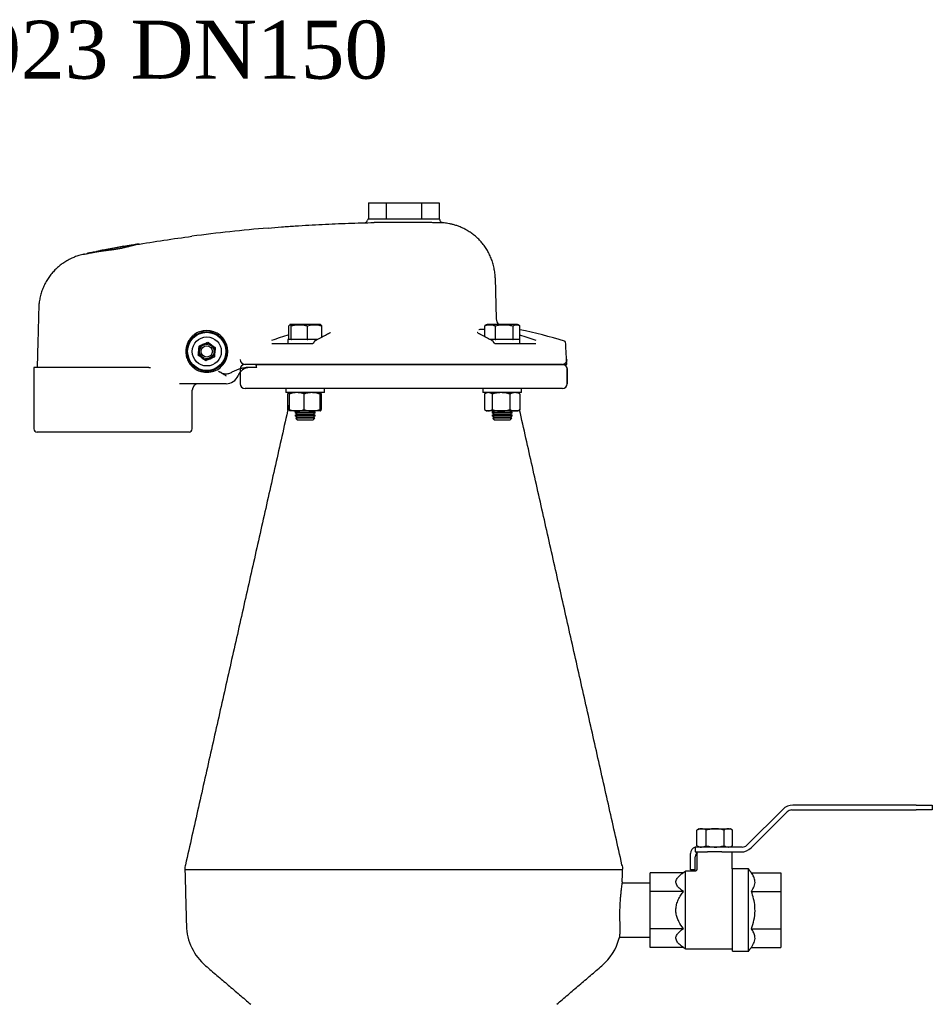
# Model space of a CAD drawing. Extents: x -644 to 6742, y -4733 to 593.
# Tile 36 of 53: x 1884 to 2449, y -1279 to -670. Entities that reach past the tile are written whole.
import ezdxf

# ---------------------------------------------------------------- set-up
doc = ezdxf.new("R2010")
doc.units = 0
doc.header["$LTSCALE"] = 25
doc.layers.get('0').update_dxf_attribs({"linetype": 'CONTINUOUS'})
doc.layers.add('GUF', color=7, linetype='CONTINUOUS')
doc.styles.add('ROMAND', font='georgia.TTF')

msp = doc.modelspace()

# ---------------------------------------------------------------- linework, layer by layer
at = {"color": 7, "linetype": 'CONTINUOUS'}
for p, q in [((2099.64, -783), (2110.61, -783)), ((2099.64, -783), (2099.64, -793)), ((2110.61, -783), (2132.55, -783)), ((2110.61, -783), (2110.61, -793)), ((2132.55, -783), (2143.52, -783)), ((2132.55, -783), (2132.55, -793)), ((2143.52, -783), (2143.52, -793)), ((2121.58, -793), (2099.35, -793)), ((2143.81, -793), (2121.58, -793)), ((2178.12, -829.32), (2178.79, -854.73)), ((2050.47, -867.6), (2050.47, -859.12)), ((2069.21, -858.35), (2051.23, -858.35)), ((2051.81, -867.6), (2051.81, -859.12)), ((2061.94, -867.6), (2061.94, -859.12)), ((2069.95, -858.35), (2069.21, -858.35)), ((2070.72, -866.25), (2070.72, -859.12)), ((2171.65, -865.84), (2171.65, -859.12)), ((2191.93, -858.35), (2173.21, -858.35)), ((2178.27, -867.6), (2178.27, -859.12)), ((2189.19, -867.6), (2189.19, -859.12)), ((2193.48, -867.6), (2193.48, -859.12)), ((2039.84, -870), (2065.26, -870)), ((2051.79, -867.6), (2049.69, -867.6)), ((2051.79, -867.6), (2051.81, -867.6)), ((2051.81, -867.6), (2051.99, -867.6)), ((2061.75, -867.6), (2051.99, -867.6)), ((2061.75, -867.6), (2061.94, -867.6)), ((2061.94, -867.6), (2062.1, -867.6)), ((2068.37, -867.6), (2061.94, -867.6)), ((2178.15, -867.6), (2174.83, -867.6)), ((2177.9, -870), (2203.32, -870)), ((2178.15, -867.6), (2178.27, -867.6)), ((2178.27, -867.6), (2178.47, -867.6)), ((2188.92, -867.6), (2178.47, -867.6)), ((2188.99, -867.6), (2189.19, -867.6)), ((2189.19, -867.6), (2189.27, -867.6)), ((2193.47, -867.6), (2189.19, -867.6)), ((2193.47, -867.6), (2193.48, -867.6)), ((2219.78, -883), (2023.28, -883)), ((2052.06, -883), (2023.28, -883)), ((2030.68, -883), (2222.48, -883)), ((2219.78, -883), (2052.06, -883)), ((1963.66, -885), (1892.58, -885)), ((1963.66, -885), (1964.84, -885)), ((2026.07, -885), (2023.98, -885)), ((1995.02, -895), (1982.8, -895)), ((2011.53, -895), (1995.02, -895)), ((2052.06, -898), (2023.28, -898)), ((2072.54, -900.5), (2048.54, -900.5)), ((2049.58, -901.35), (2049.58, -911.03)), ((2050.61, -901.35), (2050.61, -911.03)), ((2219.78, -898), (2052.06, -898)), ((2059.66, -901.35), (2059.66, -911.03)), ((2069.59, -901.35), (2069.59, -911.03)), ((2070.48, -901.35), (2070.48, -911.03)), ((2182.52, -900.5), (2170.52, -900.5)), ((2171.56, -901.35), (2171.56, -911.03)), ((2176.27, -901.35), (2176.27, -911.03)), ((2194.52, -900.5), (2182.52, -900.5)), ((2187.23, -901.35), (2187.23, -911.03)), ((2193.48, -901.35), (2193.48, -911.03)), ((2055.13, -911.88), (2051.03, -911.88)), ((2060.54, -912.81), (2054.19, -912.81)), ((2060.54, -914.69), (2054.19, -914.69)), ((2064.63, -911.88), (2055.13, -911.88)), ((2060.54, -913.75), (2055.82, -913.75)), ((2066.89, -912.81), (2060.54, -912.81)), ((2065.27, -913.75), (2060.54, -913.75)), ((2066.89, -914.69), (2060.54, -914.69)), ((2070.04, -911.88), (2064.63, -911.88)), ((2173.91, -911.88), (2172.99, -911.88)), ((2181.75, -911.88), (2173.91, -911.88)), ((2188.87, -912.81), (2176.17, -912.81)), ((2188.87, -914.69), (2176.17, -914.69)), ((2187.25, -913.75), (2177.79, -913.75)), ((2190.36, -911.88), (2181.75, -911.88)), ((2192.04, -911.88), (2190.36, -911.88)), ((2060.54, -916.31), (2054.63, -916.31)), ((2060.54, -915.62), (2055.82, -915.62)), ((2060.54, -917.5), (2055.82, -917.5)), ((2065.27, -915.62), (2060.54, -915.62)), ((2066.46, -916.31), (2060.54, -916.31)), ((2065.27, -917.5), (2060.54, -917.5)), ((2188.44, -916.31), (2176.6, -916.31)), ((2187.25, -915.62), (2177.79, -915.62)), ((2187.25, -917.5), (2177.79, -917.5)), ((1988.58, -925), (1894.58, -925)), ((2356.15, -1158.64), (2333.96, -1180.83)), ((2438.79, -1156), (2362.52, -1156)), ((2438.79, -1156), (2448.79, -1156)), ((2448.79, -1156), (2448.79, -1159)), ((2336.67, -1182.36), (2358.86, -1160.17)), ((2361.69, -1159), (2438.79, -1159)), ((2448.79, -1159), (2438.79, -1159)), ((2304.51, -1170.62), (2305.94, -1170.62)), ((2305.94, -1170.62), (2314.34, -1170.62)), ((2314.34, -1170.62), (2322.43, -1170.62)), ((2322.43, -1170.62), (2323.56, -1170.62)), ((2303.04, -1181.15), (2303.04, -1171.47)), ((2308.84, -1181.15), (2308.84, -1171.47)), ((2319.83, -1181.15), (2319.83, -1171.47)), ((2325.02, -1181.15), (2325.02, -1171.47)), ((2302.03, -1182.13), (2302.03, -1185)), ((2331.13, -1182), (2303.03, -1182)), ((2299.03, -1196), (2299.03, -1186)), ((2302.03, -1185), (2309.57, -1185)), ((2302.03, -1196), (2302.03, -1188)), ((2318.49, -1185), (2309.57, -1185)), ((2318.49, -1185), (2330.3, -1185)), ((2257, -1196.15), (1986.06, -1196.15)), ((2274.03, -1209.45), (2274.03, -1197.91)), ((2294.67, -1197.91), (2274.03, -1197.91)), ((2296.03, -1221), (2296.03, -1197)), ((2302.03, -1196), (2299.03, -1196)), ((2325.03, -1221), (2325.03, -1195.5)), ((2335.03, -1221), (2335.03, -1195.5)), ((2336.78, -1197.91), (2355.03, -1197.91)), ((2355.03, -1197.91), (2355.03, -1209.45)), ((2274.03, -1232.55), (2274.03, -1209.45)), ((2294.67, -1209.45), (2274.03, -1209.45)), ((2336.78, -1209.45), (2355.03, -1209.45)), ((2355.03, -1209.45), (2355.03, -1232.55)), ((2296.03, -1245), (2296.03, -1221)), ((2325.03, -1246.5), (2325.03, -1221)), ((2335.03, -1246.5), (2335.03, -1221)), ((2274.03, -1244.09), (2274.03, -1232.55)), ((2294.67, -1232.55), (2274.03, -1232.55)), ((2336.78, -1232.55), (2355.03, -1232.55)), ((2355.03, -1232.55), (2355.03, -1244.09)), ((2294.67, -1244.09), (2274.03, -1244.09)), ((2336.78, -1244.09), (2355.03, -1244.09))]:
    msp.add_line(p, q, dxfattribs=at)
for radius in [12.35, 11.85, 9, 4.5, 3.5]:
    msp.add_circle((1999.58, -875), radius, dxfattribs=at)
for centre, radius, start, end in [((2121.58, -1795), 1000, 94.82156, 97.53597), ((2097.14, -793.3), 2, 271.43051, 349.91647), ((2101.08, -794), 2, 150, 169.84485), ((2142.08, -794), 2, 9.58179, 30), ((2121.58, -1795), 1000.3, 100.21589, 100.73293), ((2121.58, -1795), 1000.3, 99.97598, 100.21589), ((2121.58, -1795), 1000.3, 100.73293, 100.84955), ((2183.79, -854.6), 5, 181.5, 228.6147), ((1999.58, -875), 13, 310.0749, 110.52704), ((2125.76, -1122.33), 268.33, 106.29506, 108.71068), ((2168.45, -864.92), 0.65, 61.44952, 89.30655), ((2121.58, -1204.11), 350, 73.47843, 78.14472), ((2117.36, -1122.48), 268.49, 71.2899, 73.52821), ((1999.58, -875), 5, 114.34359, 174.34359), ((1999.58, -875), 5, 54.34359, 114.34359), ((1999.58, -875), 5, 354.34359, 54.34359), ((2220.85, -869.43), 0.91, 3, 73.47843), ((1999.58, -875), 5, 174.34359, 234.34359), ((1999.58, -875), 5, 294.34359, 354.34359), ((1999.58, -875), 5, 234.34359, 294.34359), ((2023.28, -880), 3, 180, 270), ((2023.28, -886), 3, 90, 180), ((2219.78, -880), 3, 270, 0), ((2219.78, -886), 3, 360, 90), ((2219.83, -886), 3, 0, 90), ((1896.58, -885), 2, 178.5, 180), ((1999.58, -875), 13, 249.47296, 249.91527), ((1999.58, -875), 13, 290.08473, 309.35264), ((2011.53, -887), 8, 270, 337.97569), ((2026.36, -893), 8, 91.8131, 157.97569), ((1994.58, -899), 4, 90, 180), ((2023.28, -895), 3, 180, 270), ((2219.78, -895), 3, 270, 0), ((1894.58, -923), 2, 180, 270), ((1988.58, -923), 2, 270, 0), ((2362.52, -1165), 9, 90, 135), ((2361.69, -1163), 4, 90, 135), ((2303.03, -1186), 4, 104.47751, 180), ((2303.03, -1186), 4, 90, 104.47751), ((2330.3, -1176), 9, 270, 315), ((2331.13, -1178), 4, 270, 315), ((2305.03, -1188), 3, 123.61417, 180), ((2020.95, -1229.66), 34, 181.5, 229.49994), ((2222.11, -1229.66), 34, 310.50006, 344.95524)]:
    msp.add_arc(centre, radius, start, end, dxfattribs=at)
for points, knots in [([(2037.53, -798.54), (2040.34, -798.3), (2043.14, -798.08), (2047.35, -797.76), (2048.75, -797.65), (2051.56, -797.45), (2052.96, -797.36), (2059.96, -796.88), (2065.5, -796.56), (2076.47, -796), (2081.9, -795.77), (2092.65, -795.4), (2097.97, -795.26), (2103.23, -795.17)], [0, 0, 0, 0, 0.125, 0.125, 0.1875, 0.1875, 0.25, 0.25, 0.5, 0.5, 0.75, 0.75, 1, 1, 1, 1]), ([(2111.58, -795.14), (2109.99, -795.16), (2108.48, -795.16), (2105.69, -795.15), (2104.4, -795.15), (2103.23, -795.17)], [0, 0, 0, 0, 0.5, 0.5, 1, 1, 1, 1]), ([(2145.82, -795.35), (2145.79, -795.35), (2145.72, -795.34), (2144.78, -795.33), (2143.17, -795.29), (2140.95, -795.26), (2138.18, -795.21), (2134.94, -795.17), (2131.31, -795.14), (2127.41, -795.12), (2123.35, -795.1), (2119.28, -795.1), (2115.29, -795.12), (2112.82, -795.14), (2111.58, -795.14)], [0, 0, 0, 0, 0.072052, 0.158036, 0.242655, 0.327273, 0.411979, 0.496686, 0.581417, 0.666148, 0.750793, 0.835439, 0.91772, 1, 1, 1, 1]), ([(2145.48, -795.26), (2145.38, -795.23), (2145.13, -795.17), (2144.71, -794.89), (2144.31, -794.43), (2144.07, -793.97), (2144.07, -793.71), (2144.07, -793.67)], [0, 0, 0, 0, 0.13979, 0.348436, 0.651179, 0.959877, 1, 1, 1, 1]), ([(2178.11, -829.32), (2178.11, -829.22), (2178.13, -828.03), (2177.88, -825.76), (2177.34, -822.57), (2176.49, -819.5), (2175.4, -816.57), (2174.08, -813.79), (2172.55, -811.19), (2170.83, -808.78), (2168.96, -806.56), (2166.96, -804.55), (2164.85, -802.75), (2162.67, -801.16), (2160.44, -799.78), (2158.2, -798.62), (2155.98, -797.66), (2153.83, -796.89), (2151.77, -796.3), (2149.85, -795.87), (2148.13, -795.59), (2146.81, -795.42), (2146.07, -795.37), (2145.82, -795.35)], [0, 0, 0, 0, 0.005892, 0.0699394, 0.13287, 0.194729, 0.25554, 0.3153075, 0.3740184, 0.4316421, 0.4881297, 0.5434111, 0.5973925, 0.6499505, 0.7009252, 0.75011, 0.7972378, 0.8419624, 0.8838328, 0.9222632, 0.9565008, 0.985613, 1, 1, 1, 1]), ([(1925.61, -814.08), (1925.6, -814.09), (1925.53, -814.1), (1925.82, -814.04), (1926.5, -813.91), (1927.64, -813.68), (1929.14, -813.39), (1931, -813.02), (1933.14, -812.61), (1935.55, -812.15), (1938.37, -811.62), (1940.43, -811.24), (1941.58, -811.03)], [0, 0, 0, 0, 0.015864, 0.118948, 0.22502, 0.328191, 0.434283, 0.538789, 0.646221, 0.752621, 0.86202, 1, 1, 1, 1]), ([(1938.78, -812.24), (1939.63, -812.13), (1940.47, -812.02), (1942.16, -811.78), (1943.01, -811.65), (1944.27, -811.43), (1944.69, -811.36), (1945.52, -811.2), (1945.93, -811.13), (1947.13, -810.89), (1947.91, -810.72), (1949.04, -810.46), (1949.42, -810.37), (1950.14, -810.2), (1950.49, -810.11), (1951.52, -809.86), (1952.16, -809.69), (1953.07, -809.46), (1953.36, -809.39), (1953.92, -809.25), (1954.19, -809.18), (1954.95, -809), (1955.4, -808.9), (1955.8, -808.84)], [0, 0, 0, 0, 0.125, 0.125, 0.25, 0.25, 0.3125, 0.3125, 0.375, 0.375, 0.5, 0.5, 0.5625, 0.5625, 0.625, 0.625, 0.75, 0.75, 0.8125, 0.8125, 0.875, 0.875, 1, 1, 1, 1]), ([(1941.58, -811.03), (1942.48, -810.87), (1944.3, -810.53), (1946.94, -810.06), (1949.45, -809.62), (1951.71, -809.23), (1953.7, -808.89), (1955.3, -808.62), (1956.53, -808.41), (1957.28, -808.29), (1957.61, -808.23), (1957.55, -808.24), (1957.54, -808.24)], [0, 0, 0, 0, 0.107927, 0.218961, 0.326895, 0.43801, 0.544991, 0.655163, 0.760598, 0.869163, 0.973362, 1, 1, 1, 1]), ([(1923.93, -814.73), (1923.9, -814.73), (1923.69, -814.77), (1923.64, -814.78), (1923.6, -814.79), (1923.59, -814.8), (1923.58, -814.8), (1923.55, -814.8), (1923.51, -814.81), (1923.4, -814.84), (1923.17, -814.88), (1922.39, -815.05), (1920.75, -815.47), (1918.45, -816.21), (1915.71, -817.35), (1913.06, -818.72), (1910.5, -820.36), (1908.23, -822.08), (1906.09, -823.99), (1904.05, -826.15), (1902.17, -828.52), (1900.48, -831.07), (1899.01, -833.79), (1897.77, -836.65), (1896.79, -839.61), (1896.09, -842.66), (1895.66, -845.53), (1895.6, -847.37), (1895.57, -848.17)], [0, 0, 0, 0, 0.005064, 0.041253, 0.045999, 0.048589, 0.050041, 0.050677, 0.051385, 0.053155, 0.057434, 0.065503, 0.101767, 0.159804, 0.211619, 0.281319, 0.340412, 0.395555, 0.453935, 0.513952, 0.575067, 0.636922, 0.699291, 0.762025, 0.825026, 0.888223, 0.951567, 1, 1, 1, 1]), ([(1923.93, -814.73), (1923.75, -814.76), (1923.39, -814.84), (1924.46, -814.62), (1926.27, -814.26), (1927.76, -813.96), (1928.26, -813.86)], [0, 0, 0, 0, 0.27134, 0.557064, 0.851098, 1, 1, 1, 1]), ([(1928.26, -813.86), (1928.86, -813.75), (1929.55, -813.62), (1930.69, -813.42), (1931.09, -813.35), (1931.92, -813.21), (1932.36, -813.14), (1933.71, -812.93), (1934.66, -812.79), (1936.16, -812.59), (1936.67, -812.52), (1937.72, -812.38), (1938.24, -812.31), (1938.78, -812.24)], [0, 0, 0, 0, 0.25, 0.25, 0.375, 0.375, 0.5, 0.5, 0.75, 0.75, 0.875, 0.875, 1, 1, 1, 1]), ([(2050.47, -859.12), (2050.63, -858.86), (2050.95, -858.34), (2051.41, -858.44), (2051.69, -858.92), (2051.81, -859.12)], [0, 0, 0, 0, 0.35992, 0.730738, 1, 1, 1, 1]), ([(2051.81, -859.12), (2052.48, -858.96), (2054.25, -858.55), (2057.23, -858.32), (2059.95, -858.64), (2061.51, -859.02), (2061.94, -859.12)], [0, 0, 0, 0, 0.20045, 0.5311745, 0.8719083, 1, 1, 1, 1]), ([(2061.94, -859.12), (2062.98, -858.86), (2065.1, -858.34), (2068.09, -858.44), (2069.94, -858.92), (2070.72, -859.12)], [0, 0, 0, 0, 0.359919, 0.730739, 1, 1, 1, 1]), ([(2070.72, -859.12), (2070.56, -858.8), (2070.38, -858.45), (2070.21, -858.49), (2070.19, -858.5)], [0, 0, 0, 0, 0.912988, 1, 1, 1, 1]), ([(2171.65, -859.12), (2172.44, -858.86), (2174.04, -858.34), (2176.29, -858.44), (2177.69, -858.92), (2178.27, -859.12)], [0, 0, 0, 0, 0.359919, 0.730738, 1, 1, 1, 1]), ([(2178.27, -859.12), (2179.57, -858.86), (2182.21, -858.34), (2185.92, -858.44), (2188.22, -858.92), (2189.19, -859.12)], [0, 0, 0, 0, 0.35992, 0.730738, 1, 1, 1, 1]), ([(2189.19, -859.12), (2189.47, -858.96), (2190.22, -858.55), (2191.49, -858.32), (2192.64, -858.64), (2193.3, -859.02), (2193.48, -859.12)], [0, 0, 0, 0, 0.20045, 0.5311745, 0.8719083, 1, 1, 1, 1]), ([(1995.02, -862.83), (1993.95, -863.22), (1992.96, -863.75), (1991.58, -864.73), (1991.14, -865.1), (1990.31, -865.87), (1989.93, -866.27), (1989.21, -867.14), (1988.88, -867.6), (1988.43, -868.32), (1988.28, -868.56), (1988.01, -869.06), (1987.89, -869.31), (1987.54, -870.08), (1987.33, -870.6), (1987.08, -871.41), (1987.01, -871.68), (1986.88, -872.23), (1986.82, -872.51), (1986.58, -873.91), (1986.53, -875.03), (1986.68, -876.72), (1986.77, -877.28), (1987.02, -878.39), (1987.17, -878.92), (1987.56, -879.98), (1987.79, -880.5), (1988.31, -881.51), (1988.61, -881.99), (1989.25, -882.91), (1989.6, -883.35), (1990.36, -884.18), (1990.78, -884.58), (1991.21, -884.95)], [0, 0, 0, 0, 0.125, 0.125, 0.1875, 0.1875, 0.25, 0.25, 0.3125, 0.3125, 0.34375, 0.34375, 0.375, 0.375, 0.4375, 0.4375, 0.46875, 0.46875, 0.5, 0.5, 0.625, 0.625, 0.6875, 0.6875, 0.75, 0.75, 0.8125, 0.8125, 0.875, 0.875, 0.9375, 0.9375, 1, 1, 1, 1]), ([(2074.42, -864.34), (2073.51, -864.79), (2071.04, -866.01), (2068.59, -867.39), (2067.04, -868.26)], [0, 0, 0, 0, 0.368455, 1, 1, 1, 1]), ([(2074.84, -864.12), (2074.83, -864.13), (2074.72, -864.2), (2074.55, -864.27), (2074.39, -864.34)], [0, 0, 0, 0, 0.090542, 1, 1, 1, 1]), ([(2076.17, -863.19), (2076.17, -863.19), (2076.18, -863.16), (2076.01, -863.38), (2075.59, -863.7), (2075.1, -863.98), (2074.84, -864.12)], [0, 0, 0, 0, 0.117836, 0.395153, 0.688502, 1, 1, 1, 1]), ([(2168.34, -864.14), (2168.34, -864.14), (2167.98, -863.97), (2167.56, -863.68), (2167.11, -863.35), (2166.98, -863.15), (2166.99, -863.19), (2166.99, -863.2)], [0, 0, 0, 0, 0.000874, 0.351247, 0.643403, 0.914132, 1, 1, 1, 1]), ([(2167.93, -861.4), (2168.02, -861.38), (2168.46, -861.27), (2169.71, -861.19), (2170.88, -861.14), (2171.63, -861.17), (2171.65, -861.17)], [0, 0, 0, 0, 0.114839, 0.550738, 0.98662, 1, 1, 1, 1]), ([(2176.12, -868.26), (2175.22, -867.75), (2172.77, -866.36), (2170.3, -865.12), (2168.74, -864.34)], [0, 0, 0, 0, 0.36844, 1, 1, 1, 1]), ([(1994.6, -874.51), (1994.61, -874.44), (1994.71, -873.47), (1994.8, -872.52), (1994.89, -871.63)], [0, 0, 0, 0, 0.0702, 1, 1, 1, 1]), ([(1997.52, -870.44), (1997.58, -870.42), (1998.47, -870.01), (1999.34, -869.62), (2000.15, -869.25)], [0, 0, 0, 0, 0.0702, 1, 1, 1, 1]), ([(2000.15, -869.25), (2000.71, -869.66), (2001.49, -870.21), (2002.28, -870.78), (2002.5, -870.94)], [0, 0, 0, 0, 0.731367, 1, 1, 1, 1]), ([(2002.5, -870.94), (2003.08, -871.36), (2003.88, -871.93), (2004.64, -872.48), (2004.84, -872.62)], [0, 0, 0, 0, 0.742447, 1, 1, 1, 1]), ([(2065.93, -869.23), (2065.92, -869.29), (2065.89, -869.46), (2065.76, -869.7), (2065.57, -869.9), (2065.39, -869.99), (2065.3, -869.99), (2065.26, -869.99)], [0, 0, 0, 0, 0.112531, 0.331341, 0.552838, 0.789374, 1, 1, 1, 1]), ([(2066.42, -868.61), (2066.41, -868.61), (2066.32, -868.65), (2066.16, -868.79), (2066, -869), (2065.97, -869.17), (2065.96, -869.23)], [0, 0, 0, 0, 0.054805, 0.36648, 0.755892, 1, 1, 1, 1]), ([(2176.75, -868.61), (2176.68, -868.57), (2176.45, -868.45), (2176.26, -868.34), (2176.13, -868.26)], [0, 0, 0, 0, 0.323012, 1, 1, 1, 1]), ([(2177.21, -869.23), (2177.19, -869.17), (2177.17, -869.04), (2177.05, -868.86), (2176.91, -868.71), (2176.8, -868.64), (2176.74, -868.61)], [0, 0, 0, 0, 0.218517, 0.513595, 0.777355, 1, 1, 1, 1]), ([(2177.88, -869.98), (2177.83, -869.98), (2177.74, -869.98), (2177.53, -869.85), (2177.35, -869.6), (2177.24, -869.38), (2177.22, -869.24), (2177.22, -869.23)], [0, 0, 0, 0, 0.2574558, 0.5143795, 0.7363779, 0.9694665, 1, 1, 1, 1]), ([(1996.67, -879.06), (1996.45, -878.91), (1995.66, -878.34), (1994.89, -877.79), (1994.32, -877.38)], [0, 0, 0, 0, 0.268634, 1, 1, 1, 1]), ([(2004.56, -875.49), (2004.55, -875.56), (2004.45, -876.53), (2004.36, -877.48), (2004.27, -878.37)], [0, 0, 0, 0, 0.0702, 1, 1, 1, 1]), ([(1999.01, -880.75), (1998.81, -880.6), (1998.05, -880.06), (1997.26, -879.49), (1996.67, -879.06)], [0, 0, 0, 0, 0.2575511, 1, 1, 1, 1]), ([(2001.64, -879.56), (2001.58, -879.58), (2000.69, -879.99), (1999.82, -880.38), (1999.01, -880.75)], [0, 0, 0, 0, 0.0702, 1, 1, 1, 1]), ([(2030.59, -885), (2030.56, -885), (2030.54, -884.98), (2030.51, -884.94), (2030.49, -884.9), (2030.45, -884.8), (2030.42, -884.72), (2030.36, -884.47), (2030.33, -884.29), (2030.24, -883.75), (2030.2, -883.38), (2030.16, -883)], [0, 0, 0, 0, 0.0625, 0.0625, 0.125, 0.125, 0.25, 0.25, 0.5, 0.5, 1, 1, 1, 1]), ([(1991.34, -885.05), (1991.89, -885.51), (1992.48, -885.91), (1993.71, -886.62), (1994.35, -886.92), (1995.02, -887.17)], [0, 0, 0, 0, 0.5, 0.5, 1, 1, 1, 1]), ([(2004.04, -887.21), (2003.33, -887.47), (2002.59, -887.67), (2001.48, -887.87), (2001.1, -887.92), (2000.34, -887.98), (1999.96, -888), (1998.82, -888), (1998.06, -887.93), (1996.95, -887.74), (1996.58, -887.65), (1995.84, -887.46), (1995.48, -887.34), (1995.12, -887.21)], [0, 0, 0, 0, 0.25, 0.25, 0.375, 0.375, 0.5, 0.5, 0.75, 0.75, 0.875, 0.875, 1, 1, 1, 1]), ([(2006.75, -887.21), (2007.39, -887.53), (2008.03, -887.86), (2009, -888.3), (2009.33, -888.44), (2010, -888.68), (2010.35, -888.78), (2010.87, -888.87), (2011.05, -888.9), (2011.4, -888.92), (2011.59, -888.92), (2012.12, -888.89), (2012.47, -888.83), (2013.16, -888.65), (2013.5, -888.53), (2014.16, -888.25), (2014.49, -888.1), (2015.46, -887.64), (2016.1, -887.31), (2017.38, -886.67), (2018.04, -886.38), (2019.37, -885.85), (2020.05, -885.61), (2021.45, -885.25), (2022.16, -885.12), (2022.88, -885.05)], [0, 0, 0, 0, 0.125, 0.125, 0.1875, 0.1875, 0.25, 0.25, 0.28125, 0.28125, 0.3125, 0.3125, 0.375, 0.375, 0.4375, 0.4375, 0.5, 0.5, 0.625, 0.625, 0.75, 0.75, 0.875, 0.875, 1, 1, 1, 1]), ([(2006.75, -887.21), (2007.59, -887.63), (2008.4, -888.07), (2009.59, -888.78), (2009.98, -889.02), (2010.57, -889.38), (2010.76, -889.5), (2011.14, -889.75), (2011.34, -889.88), (2011.53, -890)], [0, 0, 0, 0, 0.5, 0.5, 0.75, 0.75, 0.875, 0.875, 1, 1, 1, 1]), ([(2030.59, -885), (2030.43, -885), (2030.23, -885), (2029.79, -885), (2029.53, -885), (2028.97, -885), (2028.67, -885), (2028.01, -885), (2027.67, -885), (2027.32, -885)], [0, 0, 0, 0, 0.25, 0.25, 0.5, 0.5, 0.75, 0.75, 1, 1, 1, 1]), ([(2050.84, -900.72), (2050.78, -900.73), (2050.35, -900.82), (2049.94, -901.1), (2049.58, -901.35)], [0, 0, 0, 0, 0.127288, 1, 1, 1, 1]), ([(2050.61, -901.35), (2050.68, -901.11), (2050.82, -900.63), (2050.97, -900.54), (2051.05, -900.5)], [0, 0, 0, 0, 0.495458, 1, 1, 1, 1]), ([(2055.13, -900.5), (2053.99, -900.6), (2052.46, -900.72), (2050.99, -901.22), (2050.61, -901.35)], [0, 0, 0, 0, 0.742449, 1, 1, 1, 1]), ([(2059.66, -901.35), (2058.57, -901.02), (2057.08, -900.56), (2055.54, -900.51), (2055.13, -900.5)], [0, 0, 0, 0, 0.7313664, 1, 1, 1, 1]), ([(2064.63, -900.5), (2064.51, -900.5), (2063.62, -900.51), (2061.94, -900.69), (2060.42, -901.13), (2059.66, -901.35)], [0, 0, 0, 0, 0.070092, 0.530785, 1, 1, 1, 1]), ([(2069.59, -901.35), (2068.79, -901.11), (2067.16, -900.63), (2065.48, -900.54), (2064.63, -900.5)], [0, 0, 0, 0, 0.495458, 1, 1, 1, 1]), ([(2070.04, -900.5), (2070.03, -900.5), (2069.95, -900.51), (2069.8, -900.69), (2069.66, -901.13), (2069.59, -901.35)], [0, 0, 0, 0, 0.070092, 0.530785, 1, 1, 1, 1]), ([(2070.48, -901.35), (2070.41, -901.11), (2070.26, -900.63), (2070.11, -900.54), (2070.04, -900.5)], [0, 0, 0, 0, 0.495458, 1, 1, 1, 1]), ([(2173.91, -900.5), (2173.86, -900.5), (2173.43, -900.51), (2172.64, -900.69), (2171.92, -901.13), (2171.56, -901.35)], [0, 0, 0, 0, 0.070092, 0.530785, 1, 1, 1, 1]), ([(2176.27, -901.35), (2175.89, -901.11), (2175.12, -900.63), (2174.32, -900.54), (2173.91, -900.5)], [0, 0, 0, 0, 0.495458, 1, 1, 1, 1]), ([(2181.75, -900.5), (2181.62, -900.5), (2180.64, -900.51), (2178.78, -900.69), (2177.11, -901.13), (2176.27, -901.35)], [0, 0, 0, 0, 0.070092, 0.530785, 1, 1, 1, 1]), ([(2187.23, -901.35), (2186.34, -901.11), (2184.55, -900.63), (2182.69, -900.54), (2181.75, -900.5)], [0, 0, 0, 0, 0.495458, 1, 1, 1, 1]), ([(2190.36, -900.5), (2189.57, -900.6), (2188.51, -900.72), (2187.5, -901.22), (2187.23, -901.35)], [0, 0, 0, 0, 0.742449, 1, 1, 1, 1]), ([(2193.48, -901.35), (2192.73, -901.02), (2191.7, -900.56), (2190.64, -900.51), (2190.36, -900.5)], [0, 0, 0, 0, 0.731366, 1, 1, 1, 1]), ([(2051.05, -911.88), (2051.04, -911.88), (2050.96, -911.87), (2050.81, -911.68), (2050.67, -911.25), (2050.61, -911.03)], [0, 0, 0, 0, 0.070092, 0.530785, 1, 1, 1, 1]), ([(2050.61, -911.03), (2050.99, -911.16), (2052.46, -911.66), (2053.99, -911.78), (2055.13, -911.88)], [0, 0, 0, 0, 0.2575513, 1, 1, 1, 1]), ([(2055.13, -911.88), (2055.54, -911.87), (2057.08, -911.82), (2058.57, -911.36), (2059.66, -911.03)], [0, 0, 0, 0, 0.2686336, 1, 1, 1, 1]), ([(2059.66, -911.03), (2060.47, -911.27), (2062.09, -911.75), (2063.78, -911.83), (2064.63, -911.88)], [0, 0, 0, 0, 0.495458, 1, 1, 1, 1]), ([(2064.63, -911.88), (2064.74, -911.88), (2065.64, -911.87), (2067.32, -911.68), (2068.83, -911.25), (2069.59, -911.03)], [0, 0, 0, 0, 0.070092, 0.530785, 1, 1, 1, 1]), ([(2069.59, -911.03), (2069.67, -911.27), (2069.81, -911.75), (2069.96, -911.83), (2070.04, -911.88)], [0, 0, 0, 0, 0.495458, 1, 1, 1, 1]), ([(2070.04, -911.88), (2070.05, -911.88), (2070.13, -911.87), (2070.28, -911.68), (2070.41, -911.25), (2070.48, -911.03)], [0, 0, 0, 0, 0.0700919, 0.5307854, 1, 1, 1, 1]), ([(2171.56, -911.03), (2171.94, -911.27), (2172.71, -911.75), (2173.51, -911.83), (2173.91, -911.88)], [0, 0, 0, 0, 0.495458, 1, 1, 1, 1]), ([(2173.91, -911.88), (2173.97, -911.88), (2174.39, -911.87), (2175.19, -911.68), (2175.91, -911.25), (2176.27, -911.03)], [0, 0, 0, 0, 0.070092, 0.530785, 1, 1, 1, 1]), ([(2176.27, -911.03), (2177.16, -911.27), (2178.96, -911.75), (2180.82, -911.83), (2181.75, -911.88)], [0, 0, 0, 0, 0.495458, 1, 1, 1, 1]), ([(2181.75, -911.88), (2181.88, -911.88), (2182.87, -911.87), (2184.72, -911.68), (2186.39, -911.25), (2187.23, -911.03)], [0, 0, 0, 0, 0.070092, 0.530785, 1, 1, 1, 1]), ([(2187.23, -911.03), (2187.5, -911.16), (2188.51, -911.66), (2189.57, -911.78), (2190.36, -911.88)], [0, 0, 0, 0, 0.257551, 1, 1, 1, 1]), ([(2190.36, -911.88), (2190.64, -911.87), (2191.7, -911.82), (2192.73, -911.36), (2193.48, -911.03)], [0, 0, 0, 0, 0.268634, 1, 1, 1, 1]), ([(2305.94, -1170.62), (2305.67, -1170.63), (2304.69, -1170.68), (2303.74, -1171.14), (2303.04, -1171.47)], [0, 0, 0, 0, 0.268634, 1, 1, 1, 1]), ([(2308.84, -1171.47), (2308.6, -1171.34), (2307.65, -1170.84), (2306.67, -1170.72), (2305.94, -1170.62)], [0, 0, 0, 0, 0.257551, 1, 1, 1, 1]), ([(2314.34, -1170.62), (2314.21, -1170.62), (2313.22, -1170.63), (2311.36, -1170.82), (2309.68, -1171.25), (2308.84, -1171.47)], [0, 0, 0, 0, 0.070092, 0.530785, 1, 1, 1, 1]), ([(2319.83, -1171.47), (2318.94, -1171.23), (2317.14, -1170.75), (2315.28, -1170.67), (2314.34, -1170.62)], [0, 0, 0, 0, 0.495458, 1, 1, 1, 1]), ([(2322.43, -1170.62), (2322.37, -1170.62), (2321.9, -1170.63), (2321.02, -1170.82), (2320.23, -1171.25), (2319.83, -1171.47)], [0, 0, 0, 0, 0.070092, 0.530785, 1, 1, 1, 1]), ([(2325.02, -1171.47), (2324.6, -1171.23), (2323.75, -1170.75), (2322.87, -1170.67), (2322.43, -1170.62)], [0, 0, 0, 0, 0.495458, 1, 1, 1, 1]), ([(2303.04, -1181.15), (2303.74, -1181.48), (2304.69, -1181.94), (2305.67, -1181.99), (2305.94, -1182)], [0, 0, 0, 0, 0.731366, 1, 1, 1, 1]), ([(2305.94, -1182), (2306.67, -1181.9), (2307.65, -1181.78), (2308.6, -1181.28), (2308.84, -1181.15)], [0, 0, 0, 0, 0.742449, 1, 1, 1, 1]), ([(2308.84, -1181.15), (2309.73, -1181.39), (2311.53, -1181.87), (2313.4, -1181.96), (2314.34, -1182)], [0, 0, 0, 0, 0.495458, 1, 1, 1, 1]), ([(2314.34, -1182), (2314.47, -1182), (2315.45, -1181.99), (2317.31, -1181.81), (2318.99, -1181.37), (2319.83, -1181.15)], [0, 0, 0, 0, 0.070092, 0.530785, 1, 1, 1, 1]), ([(2319.83, -1181.15), (2320.25, -1181.39), (2321.1, -1181.87), (2321.98, -1181.96), (2322.43, -1182)], [0, 0, 0, 0, 0.495458, 1, 1, 1, 1]), ([(2322.43, -1182), (2322.49, -1182), (2322.96, -1181.99), (2323.83, -1181.81), (2324.62, -1181.37), (2325.02, -1181.15)], [0, 0, 0, 0, 0.070092, 0.530785, 1, 1, 1, 1]), ([(1986.41, -1192.89), (1986.23, -1193.42), (1985.85, -1194.49), (1985.99, -1195.61), (1986.06, -1196.18)], [0, 0, 0, 0, 0.5000004, 1, 1, 1, 1]), ([(2257, -1196.18), (2257.07, -1195.61), (2257.21, -1194.49), (2256.84, -1193.42), (2256.65, -1192.89)], [0, 0, 0, 0, 0.5, 1, 1, 1, 1]), ([(2256.88, -1196.15), (2256.92, -1196.15), (2257.03, -1196.15), (2256.22, -1196.15), (2254.5, -1196.16), (2251.75, -1196.16), (2248.08, -1196.15), (2243.54, -1196.15), (2238.2, -1196.16), (2232.04, -1196.15), (2225.07, -1196.15), (2217.28, -1196.16), (2208.81, -1196.15), (2199.78, -1196.15), (2190.33, -1196.16), (2180.37, -1196.15), (2169.94, -1196.15), (2159.03, -1196.16), (2147.86, -1196.15), (2136.58, -1196.15), (2125.25, -1196.15), (2113.77, -1196.15), (2102.38, -1196.15), (2091.17, -1196.16), (2080.19, -1196.16), (2069.38, -1196.15), (2058.97, -1196.16), (2049.09, -1196.16), (2039.75, -1196.15), (2030.87, -1196.15), (2022.66, -1196.15), (2015.21, -1196.15), (2008.53, -1196.16), (2002.59, -1196.16), (1997.52, -1196.15), (1993.35, -1196.15), (1990.11, -1196.16), (1987.79, -1196.15), (1986.33, -1196.15), (1986.16, -1196.15), (1986.07, -1196.15)], [0, 0, 0, 0, 0.010156, 0.036601, 0.06323, 0.090144, 0.117451, 0.143829, 0.170391, 0.19677, 0.223332, 0.250471, 0.277811, 0.304177, 0.330726, 0.357093, 0.383643, 0.410769, 0.438096, 0.464544, 0.491176, 0.518094, 0.545405, 0.571805, 0.598391, 0.625556, 0.652921, 0.679287, 0.705837, 0.732963, 0.760288, 0.786733, 0.813362, 0.840276, 0.867583, 0.893962, 0.920523, 0.946902, 0.973464, 1, 1, 1, 1]), ([(2294.67, -1209.45), (2293.95, -1208.95), (2292.5, -1207.93), (2291.05, -1206.43), (2290.24, -1205.04), (2289.96, -1203.83), (2290.13, -1202.61), (2290.81, -1201.24), (2292.14, -1199.78), (2293.58, -1198.64), (2294.49, -1198.03), (2294.67, -1197.91)], [0, 0, 0, 0, 0.146939, 0.296576, 0.391322, 0.48858, 0.583453, 0.681269, 0.82029, 0.962877, 1, 1, 1, 1]), ([(2303.07, -1195.55), (2303.05, -1195.7), (2303.03, -1196.02), (2302.77, -1196.45), (2302.42, -1196.77), (2302.05, -1196.94), (2301.78, -1197), (2301.64, -1197), (2301.61, -1197)], [0, 0, 0, 0, 0.19089, 0.429691, 0.641674, 0.814758, 0.961111, 1, 1, 1, 1]), ([(2336.78, -1209.45), (2337.44, -1208.44), (2338.44, -1206.89), (2339.01, -1204.73), (2339.08, -1202.75), (2338.45, -1200.43), (2337.34, -1198.76), (2336.78, -1197.91)], [0, 0, 0, 0, 0.270917, 0.410574, 0.552087, 0.77315, 1, 1, 1, 1]), ([(2256.8, -1203.54), (2256.81, -1203.53), (2256.82, -1203.45), (2256.76, -1203.8), (2256.64, -1204.6), (2256.46, -1205.89), (2256.23, -1207.6), (2255.98, -1209.68), (2255.73, -1212.1), (2255.51, -1214.77), (2255.33, -1217.64), (2255.21, -1220.58), (2255.16, -1223.54), (2255.17, -1226.98), (2255.25, -1229.2), (2255.3, -1230.55)], [0, 0, 0, 0, 0.0160241, 0.0950953, 0.1715296, 0.250152, 0.3271259, 0.4062892, 0.4840014, 0.5639665, 0.6416452, 0.7216152, 0.7986245, 0.8778869, 1, 1, 1, 1]), ([(2294.67, -1232.55), (2293.66, -1231.1), (2292.14, -1228.92), (2290.75, -1225.62), (2290.09, -1222.99), (2289.96, -1220.24), (2290.42, -1217.39), (2291.48, -1214.51), (2292.96, -1211.84), (2294.13, -1210.21), (2294.67, -1209.45)], [0, 0, 0, 0, 0.208457, 0.31416, 0.422386, 0.528375, 0.638785, 0.762462, 0.889489, 1, 1, 1, 1]), ([(2336.78, -1232.55), (2337.09, -1231.65), (2338, -1229.01), (2339.01, -1224.39), (2339.12, -1219.03), (2338.29, -1213.99), (2337.29, -1210.97), (2336.78, -1209.45)], [0, 0, 0, 0, 0.120399, 0.354881, 0.59717, 0.796612, 1, 1, 1, 1]), ([(2255.3, -1230.55), (2255.32, -1231.33), (2255.37, -1232.91), (2255.3, -1234.87), (2255.18, -1236.48), (2255.06, -1237.64), (2254.96, -1238.37), (2254.95, -1238.45), (2254.95, -1238.49)], [0, 0, 0, 0, 0.165271, 0.335452, 0.500691, 0.670589, 0.838043, 1, 1, 1, 1]), ([(2294.67, -1244.09), (2293.95, -1243.59), (2292.5, -1242.57), (2291.05, -1241.07), (2290.24, -1239.68), (2289.96, -1238.48), (2290.13, -1237.25), (2290.81, -1235.89), (2292.14, -1234.42), (2293.58, -1233.28), (2294.49, -1232.67), (2294.67, -1232.55)], [0, 0, 0, 0, 0.146939, 0.296576, 0.391322, 0.48858, 0.583453, 0.681269, 0.82029, 0.962877, 1, 1, 1, 1]), ([(2336.78, -1244.09), (2337.44, -1243.08), (2338.44, -1241.53), (2339.01, -1239.37), (2339.08, -1237.39), (2338.45, -1235.07), (2337.34, -1233.4), (2336.78, -1232.55)], [0, 0, 0, 0, 0.270917, 0.410574, 0.552087, 0.77315, 1, 1, 1, 1])]:
    msp.add_open_spline(points, degree=3, knots=knots, dxfattribs=at)
for points, degree in [([(1955.8, -808.84), (1967.22, -806.92), (1978.77, -805.18), (1990.43, -803.64)], 3), ([(1957.58, -808.55), (1957.58, -808.24)], 1), ([(1925.58, -814.08), (1925.58, -814.39)], 1), ([(1895.54, -848.17), (1894.58, -884.95)], 1), ([(2051.23, -858.35), (2050.98, -858.47)], 1), ([(2070.2, -858.47), (2069.95, -858.35)], 1), ([(2172.22, -858.83), (2171.65, -859.12)], 1), ([(2173.21, -858.35), (2172.21, -858.82)], 1), ([(2192.92, -858.81), (2191.93, -858.35)], 1), ([(2168.77, -864.34), (2168.34, -864.14)], 1), ([(1994.89, -871.63), (1997.52, -870.44)], 1), ([(2049.69, -867.6), (2049.69, -870)], 1), ([(2067.03, -868.26), (2066.41, -868.61)], 1), ([(2193.47, -870), (2193.47, -867.6)], 1), ([(2222.48, -883), (2221.76, -869.39)], 1), ([(1994.32, -877.38), (1994.6, -874.51)], 1), ([(2004.84, -872.62), (2004.56, -875.49)], 1), ([(2004.27, -878.37), (2001.64, -879.56)], 1), ([(2030.68, -883), (2030.53, -883), (2030.36, -883), (2030.16, -883)], 3), ([(1892.58, -885), (1892.58, -923)], 1), ([(1991.34, -885.05), (1991.3, -885.02), (1991.25, -884.98), (1991.21, -884.95)], 3), ([(2007.95, -884.95), (2007.91, -884.98), (2007.87, -885.02), (2007.82, -885.05)], 3), ([(2020.28, -886), (2020.28, -895)], 1), ([(2020.33, -887.74), (2020.33, -895)], 1), ([(2022.88, -885.05), (2023.24, -885.02), (2023.61, -885), (2023.98, -885)], 3), ([(2027.32, -885), (2026.91, -885), (2026.49, -885), (2026.07, -885)], 3), ([(2222.78, -895), (2222.78, -886)], 1), ([(2222.83, -895), (2222.83, -886)], 1), ([(1990.58, -923), (1990.58, -899)], 1), ([(2048.54, -898), (2048.54, -900.5)], 1), ([(2051.02, -900.5), (2049.98, -901.1)], 1), ([(2072.54, -900.5), (2072.54, -898)], 1), ([(2170.52, -898), (2170.52, -900.5)], 1), ([(2172.99, -900.5), (2171.96, -901.1)], 1), ([(2192.13, -900.63), (2192.01, -900.5)], 1), ([(2193.08, -901.1), (2192.04, -900.5)], 1), ([(2193.06, -901.12), (2193.48, -901.35)], 1), ([(2194.52, -900.5), (2194.52, -898)], 1), ([(2050.61, -907.55), (1986.4, -1192.9)], 1), ([(2049.58, -911.03), (2049.8, -911.14)], 1), ([(2055.81, -911.88), (2054.19, -912.81)], 1), ([(2054.19, -912.81), (2055.82, -913.75)], 1), ([(2055.82, -913.75), (2054.19, -914.69)], 1), ([(2054.19, -914.69), (2055.82, -915.62)], 1), ([(2066.89, -912.81), (2065.27, -911.88)], 1), ([(2065.27, -913.75), (2066.89, -912.81)], 1), ([(2066.89, -914.69), (2065.27, -913.75)], 1), ([(2065.27, -915.62), (2066.89, -914.69)], 1), ([(2171.96, -911.28), (2172.99, -911.88)], 1), ([(2177.79, -911.88), (2176.17, -912.81)], 1), ([(2176.17, -912.81), (2177.79, -913.75)], 1), ([(2177.79, -913.75), (2176.17, -914.69)], 1), ([(2176.17, -914.69), (2177.79, -915.62)], 1), ([(2188.87, -912.81), (2187.25, -911.88)], 1), ([(2187.25, -913.75), (2188.87, -912.81)], 1), ([(2188.87, -914.69), (2187.25, -913.75)], 1), ([(2187.25, -915.62), (2188.87, -914.69)], 1), ([(2192.04, -911.88), (2193.08, -911.28)], 1), ([(2193.48, -911.03), (2193.06, -911.25)], 1), ([(2256.66, -1192.9), (2193.26, -911.14)], 1), ([(2055.82, -915.62), (2054.63, -916.31)], 1), ([(2054.63, -916.31), (2055.82, -917.5)], 1), ([(2066.46, -916.31), (2065.27, -915.62)], 1), ([(2065.27, -917.5), (2066.46, -916.31)], 1), ([(2177.79, -915.62), (2176.6, -916.31)], 1), ([(2176.6, -916.31), (2177.79, -917.5)], 1), ([(2188.44, -916.31), (2187.25, -915.62)], 1), ([(2187.25, -917.5), (2188.44, -916.31)], 1), ([(2304.51, -1170.62), (2303.22, -1171.36)], 1), ([(2324.84, -1171.36), (2323.56, -1170.62)], 1), ([(2303.04, -1171.47), (2303.23, -1171.38)], 1), ([(2303.23, -1181.24), (2303.04, -1181.15)], 1), ([(2303.22, -1181.26), (2304.51, -1182)], 1), ([(2323.56, -1182), (2324.84, -1181.26)], 1), ([(2303.08, -1185.72), (2303.08, -1195.57)], 1), ([(2324.98, -1195.52), (2324.98, -1185)], 1), ([(1986.06, -1196.15), (1986.96, -1230.55)], 1), ([(2256.81, -1203.54), (2257, -1196.15)], 1), ([(2296.03, -1197), (2294.67, -1197.91)], 1), ([(2301.61, -1197), (2296.03, -1197)], 1), ([(2335.03, -1195.5), (2325.03, -1195.5)], 1), ([(2336.78, -1197.91), (2335.03, -1195.5)], 1), ([(2274.03, -1204.25), (2256.7, -1204.25)], 1), ([(2255.04, -1237.75), (2274.03, -1237.75)], 1), ([(2294.67, -1244.09), (2296.03, -1245)], 1), ([(2335.03, -1246.5), (2336.78, -1244.09)], 1), ([(2296.03, -1245), (2325.03, -1245)], 1), ([(2325.03, -1246.5), (2335.03, -1246.5)], 1), ([(1998.87, -1255.51), (2026.79, -1279.37)], 1), ([(2216.27, -1279.37), (2244.19, -1255.51)], 1)]:
    msp.add_open_spline(points, degree=degree, dxfattribs=at)

# ---------------------------------------------------------------- texts
at = {"layer": 'GUF', "style": 'ROMAND'}
msp.add_text('D-023 DN150', height=35.9011, dxfattribs=at).set_placement((1800.18, -706.05))

doc.saveas('drawing.dxf')
